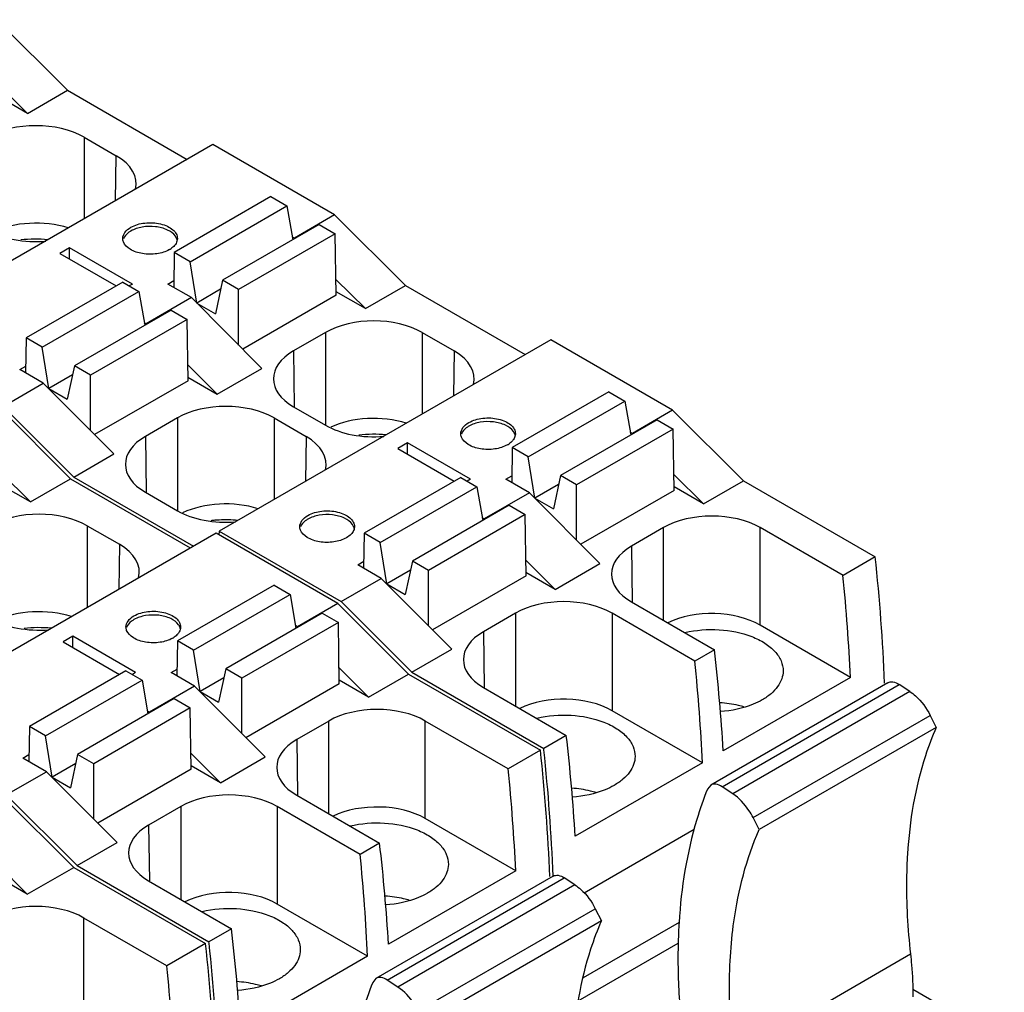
# Model space of a CAD drawing. Header units: inches. Extents: x 0 to 22, y 0 to 17.
# Tile 9 of 24: x 4.9 to 5.7, y 13 to 13.8. Entities that reach past the tile are written whole.
import ezdxf

# ---------------------------------------------------------------- set-up
doc = ezdxf.new("R2010")
doc.units = ezdxf.units.IN
doc.header["$LTSCALE"] = 1.21
doc.header["$MEASUREMENT"] = 0
doc.layers.get('0').update_dxf_attribs({"linetype": 'CONTINUOUS'})

msp = doc.modelspace()

# ---------------------------------------------------------------- linework, layer by layer
at = {"color": 7, "linetype": 'CONTINUOUS'}
for p, q in [((4.85132, 13.81532), (4.91251, 13.75427)), ((4.87791, 13.73429), (4.85239, 13.75962)), ((4.87791, 13.73429), (4.91251, 13.75427)), ((4.91251, 13.75427), (5.016, 13.69452)), ((4.87791, 13.73429), (4.85255, 13.74893)), ((4.92696, 13.71371), (4.95467, 13.6977)), ((4.92696, 13.71371), (4.92696, 13.64311)), ((5.03827, 13.70738), (4.75153, 13.54182)), ((5.14363, 13.64654), (5.03827, 13.70738)), ((4.95409, 13.65877), (4.95467, 13.6977)), ((5.08843, 13.66234), (5.00491, 13.61412)), ((5.08843, 13.66234), (5.10235, 13.6543)), ((5.01883, 13.60608), (5.10235, 13.6543)), ((5.10235, 13.6543), (5.10743, 13.62509)), ((5.14363, 13.64654), (5.10883, 13.62645)), ((5.14363, 13.64654), (5.20482, 13.5855)), ((5.13019, 13.63823), (5.04667, 13.59001)), ((5.13019, 13.63823), (5.1441, 13.63019)), ((5.1441, 13.63019), (5.06059, 13.58197)), ((5.10883, 13.62645), (5.10701, 13.6275)), ((5.14491, 13.57715), (5.1441, 13.63019)), ((4.91443, 13.61814), (4.90608, 13.61332)), ((4.96872, 13.58679), (4.91443, 13.61814)), ((4.91443, 13.60849), (4.91443, 13.61814)), ((4.90608, 13.61332), (4.9548, 13.58519)), ((5.00491, 13.61412), (5.00445, 13.58384)), ((5.01883, 13.60608), (5.00491, 13.61412)), ((5.0245, 13.57038), (5.01883, 13.60608)), ((5.17022, 13.56552), (5.1447, 13.59084)), ((4.96037, 13.5884), (4.87685, 13.54018)), ((4.96037, 13.5884), (4.97429, 13.58036)), ((4.96872, 13.58679), (4.96593, 13.58519)), ((4.99934, 13.58679), (5.00454, 13.5898)), ((5.01975, 13.57501), (4.99934, 13.58679)), ((5.04501, 13.58222), (5.0245, 13.57038)), ((5.04667, 13.59001), (5.04051, 13.56114)), ((5.06059, 13.58197), (5.04667, 13.59001)), ((5.06059, 13.53406), (5.06059, 13.58197)), ((5.17022, 13.56552), (5.20482, 13.5855)), ((5.20482, 13.5855), (5.30831, 13.52574)), ((4.89077, 13.53214), (4.97429, 13.58036)), ((4.97429, 13.58036), (4.97937, 13.55115)), ((5.01975, 13.57501), (4.98077, 13.55251)), ((5.01975, 13.57501), (5.08074, 13.51385)), ((5.14491, 13.57715), (5.06413, 13.53051)), ((5.17022, 13.56552), (5.14486, 13.58015)), ((5.0245, 13.57038), (5.04051, 13.56114)), ((5.00213, 13.56429), (4.91861, 13.51607)), ((5.01605, 13.55625), (4.93253, 13.50803)), ((5.00213, 13.56429), (5.01605, 13.55625)), ((5.01685, 13.50321), (5.01605, 13.55625)), ((4.97895, 13.55356), (4.98077, 13.55251)), ((4.87685, 13.54018), (4.87639, 13.5099)), ((4.89077, 13.53214), (4.87685, 13.54018)), ((5.13575, 13.54493), (5.10804, 13.52893)), ((5.13575, 13.54493), (5.13575, 13.46471)), ((5.21927, 13.54493), (5.24698, 13.52893)), ((5.21927, 13.54493), (5.21927, 13.47433)), ((4.89645, 13.49644), (4.89077, 13.53214)), ((5.33058, 13.5386), (5.04384, 13.37304)), ((5.43594, 13.47777), (5.33058, 13.5386)), ((5.10804, 13.52893), (5.10877, 13.48072)), ((5.24698, 13.52893), (5.24639, 13.48999)), ((4.87128, 13.51285), (4.87648, 13.51586)), ((4.91861, 13.51607), (4.91245, 13.4872)), ((4.93253, 13.50803), (4.91861, 13.51607)), ((5.04216, 13.49158), (5.01664, 13.5169)), ((5.04216, 13.49158), (5.08074, 13.51385)), ((4.89169, 13.50107), (4.87128, 13.51285)), ((4.91695, 13.50828), (4.89645, 13.49644)), ((4.93253, 13.46012), (4.93253, 13.50803)), ((5.0168, 13.50622), (5.04216, 13.49158)), ((4.85689, 13.48098), (4.89169, 13.50107)), ((4.89169, 13.50107), (4.95268, 13.43992)), ((5.01685, 13.50321), (4.93607, 13.45657)), ((4.89645, 13.49644), (4.91245, 13.4872)), ((5.38073, 13.49356), (5.29722, 13.44534)), ((5.38073, 13.49356), (5.39465, 13.48553)), ((4.91808, 13.41994), (4.85689, 13.48098)), ((5.10804, 13.48071), (5.13575, 13.46471)), ((5.31114, 13.4373), (5.39465, 13.48553)), ((5.39465, 13.48553), (5.39974, 13.45631)), ((4.85411, 13.47937), (4.9153, 13.41833)), ((5.43594, 13.47777), (5.40114, 13.45767)), ((5.43594, 13.47777), (5.49713, 13.41672)), ((5.0077, 13.47099), (4.97998, 13.45499)), ((5.0077, 13.47099), (5.0077, 13.39077)), ((5.09121, 13.47099), (5.11892, 13.45499)), ((5.09121, 13.47099), (5.09121, 13.40039)), ((5.42249, 13.46945), (5.33898, 13.42123)), ((5.42249, 13.46945), (5.43641, 13.46142)), ((4.97998, 13.45499), (4.98071, 13.40678)), ((5.11892, 13.45499), (5.11833, 13.41606)), ((5.43641, 13.46142), (5.3529, 13.41319)), ((5.40114, 13.45767), (5.39932, 13.45873)), ((5.43721, 13.40838), (5.43641, 13.46142)), ((5.20674, 13.44936), (5.19839, 13.44454)), ((5.26103, 13.41802), (5.20674, 13.44936)), ((5.20674, 13.43972), (5.20674, 13.44936)), ((4.91808, 13.41994), (4.95268, 13.43992)), ((5.19839, 13.44454), (5.24711, 13.41641)), ((5.29722, 13.44534), (5.29676, 13.41507)), ((5.31114, 13.4373), (5.29722, 13.44534)), ((5.31681, 13.4016), (5.31114, 13.4373)), ((4.88069, 13.39835), (4.85518, 13.42368)), ((4.91808, 13.41994), (5.02157, 13.36018)), ((5.29165, 13.41802), (5.29685, 13.42102)), ((5.33898, 13.42123), (5.33282, 13.39236)), ((5.3529, 13.41319), (5.33898, 13.42123)), ((5.46252, 13.39674), (5.43701, 13.42207)), ((4.88069, 13.39835), (4.85534, 13.41299)), ((4.88069, 13.39835), (4.9153, 13.41833)), ((4.9153, 13.41833), (5.01878, 13.35858)), ((5.25268, 13.41962), (5.16916, 13.3714)), ((5.18308, 13.36337), (5.2666, 13.41159)), ((5.25268, 13.41962), (5.2666, 13.41159)), ((5.26103, 13.41802), (5.25824, 13.41641)), ((5.2666, 13.41159), (5.27168, 13.38237)), ((5.31206, 13.40624), (5.29165, 13.41802)), ((5.33731, 13.41344), (5.31681, 13.4016)), ((5.3529, 13.36529), (5.3529, 13.41319)), ((5.46252, 13.39674), (5.49713, 13.41672)), ((5.49713, 13.41672), (5.61118, 13.35087)), ((4.97998, 13.40677), (5.0077, 13.39077)), ((5.31206, 13.40624), (5.27308, 13.38373)), ((5.31206, 13.40624), (5.37305, 13.34508)), ((5.43721, 13.40838), (5.35644, 13.36174)), ((5.46252, 13.39674), (5.43717, 13.41138)), ((5.29443, 13.39551), (5.21092, 13.34729)), ((5.29443, 13.39551), (5.30835, 13.38748)), ((5.31681, 13.4016), (5.33282, 13.39236)), ((5.30835, 13.38748), (5.22484, 13.33925)), ((5.30916, 13.33444), (5.30835, 13.38748)), ((4.92974, 13.37776), (4.95746, 13.36176)), ((4.92974, 13.37776), (4.92974, 13.30717)), ((5.27308, 13.38373), (5.27126, 13.38479)), ((5.04105, 13.37143), (4.75431, 13.20587)), ((5.14641, 13.3106), (5.04105, 13.37143)), ((5.04384, 13.37304), (5.04349, 13.37002)), ((5.04384, 13.37304), (5.1492, 13.31221)), ((5.16916, 13.3714), (5.1687, 13.34113)), ((5.18308, 13.36337), (5.16916, 13.3714)), ((5.42806, 13.37616), (5.40035, 13.36015)), ((5.42806, 13.29593), (5.42806, 13.37616)), ((5.58328, 13.33476), (5.51158, 13.37616)), ((5.51158, 13.29185), (5.51158, 13.37616)), ((4.95746, 13.36176), (4.95687, 13.32283)), ((5.18875, 13.32766), (5.18308, 13.36337)), ((5.40035, 13.36015), (5.40108, 13.31195)), ((5.16359, 13.34408), (5.16879, 13.34708)), ((5.184, 13.3323), (5.16359, 13.34408)), ((5.21092, 13.34729), (5.20476, 13.31842)), ((5.22484, 13.33925), (5.21092, 13.34729)), ((5.33446, 13.3228), (5.30895, 13.34813)), ((5.33446, 13.3228), (5.37305, 13.34508)), ((5.61118, 13.35087), (5.58328, 13.33476)), ((5.20926, 13.3395), (5.18875, 13.32766)), ((5.22484, 13.29135), (5.22484, 13.33925)), ((5.33446, 13.3228), (5.30911, 13.33744)), ((5.09121, 13.3264), (5.00769, 13.27817)), ((5.09121, 13.3264), (5.10513, 13.31836)), ((5.1492, 13.31221), (5.184, 13.3323)), ((5.184, 13.3323), (5.24499, 13.27114)), ((5.18875, 13.32766), (5.20476, 13.31842)), ((5.30916, 13.33444), (5.22838, 13.2878)), ((5.02161, 13.27014), (5.10513, 13.31836)), ((5.10513, 13.31836), (5.11021, 13.28914)), ((5.14641, 13.3106), (5.11162, 13.29051)), ((5.14641, 13.3106), (5.2076, 13.24955)), ((5.21039, 13.25116), (5.1492, 13.31221)), ((5.40035, 13.31194), (5.47205, 13.27054)), ((5.13297, 13.30228), (5.04945, 13.25406)), ((5.13297, 13.30228), (5.14689, 13.29425)), ((5.3, 13.30222), (5.27229, 13.28622)), ((5.3, 13.30222), (5.3, 13.22199)), ((5.45522, 13.26082), (5.38352, 13.30222)), ((5.38352, 13.30222), (5.38352, 13.21791)), ((5.14689, 13.29425), (5.06337, 13.24603)), ((5.14769, 13.24121), (5.14689, 13.29425)), ((5.11162, 13.29051), (5.10979, 13.29156)), ((5.27229, 13.28622), (5.27302, 13.23801)), ((5.58972, 13.24673), (5.51158, 13.29185)), ((4.91722, 13.2822), (4.90887, 13.27737)), ((4.90887, 13.27737), (4.95759, 13.24924)), ((4.9715, 13.25085), (4.91722, 13.2822)), ((4.91722, 13.27255), (4.91722, 13.2822)), ((5.00769, 13.27817), (5.00724, 13.2479)), ((5.02161, 13.27014), (5.00769, 13.27817)), ((5.02729, 13.23444), (5.02161, 13.27014)), ((5.21039, 13.25116), (5.24499, 13.27114)), ((5.47205, 13.27054), (5.45522, 13.26082)), ((4.96315, 13.25246), (4.87964, 13.20423)), ((4.96315, 13.25246), (4.97707, 13.24442)), ((4.9715, 13.25085), (4.96872, 13.24924)), ((5.00213, 13.25085), (5.00733, 13.25385)), ((5.02253, 13.23907), (5.00213, 13.25085)), ((5.04945, 13.25406), (5.04329, 13.2252)), ((5.06337, 13.24603), (5.04945, 13.25406)), ((5.173, 13.22957), (5.14748, 13.2549)), ((5.21039, 13.25116), (5.32444, 13.18531)), ((4.89356, 13.1962), (4.97707, 13.24442)), ((4.97707, 13.24442), (4.98215, 13.21521)), ((5.04779, 13.24627), (5.02729, 13.23444)), ((5.06337, 13.19812), (5.06337, 13.24603)), ((5.14769, 13.24121), (5.06691, 13.19457)), ((5.173, 13.22957), (5.14764, 13.24421)), ((5.173, 13.22957), (5.2076, 13.24955)), ((5.2076, 13.24955), (5.32165, 13.1837)), ((5.62204, 13.242), (5.46893, 13.1536)), ((5.58972, 13.24673), (5.47976, 13.18324)), ((5.02253, 13.23907), (4.98356, 13.21657)), ((5.02253, 13.23907), (5.08353, 13.17791)), ((5.02729, 13.23444), (5.04329, 13.2252)), ((5.27229, 13.238), (5.34399, 13.1966)), ((5.47866, 13.15218), (5.63177, 13.24059)), ((5.64102, 13.2345), (5.48791, 13.1461)), ((5.64102, 13.2345), (5.63177, 13.24059)), ((5.00491, 13.22835), (4.92139, 13.18012)), ((5.00491, 13.22835), (5.01883, 13.22031)), ((5.01883, 13.22031), (4.93531, 13.17209)), ((4.98356, 13.21657), (4.98173, 13.21762)), ((5.01963, 13.16727), (5.01883, 13.22031)), ((5.46167, 13.17279), (5.38352, 13.21791)), ((5.13854, 13.20899), (5.11083, 13.19299)), ((5.13854, 13.12877), (5.13854, 13.20899)), ((5.29375, 13.16759), (5.22205, 13.20899)), ((5.22205, 13.12468), (5.22205, 13.20899)), ((5.50549, 13.12548), (5.65861, 13.21389)), ((5.65861, 13.21389), (5.66387, 13.20347)), ((4.87964, 13.20423), (4.87918, 13.17396)), ((4.89356, 13.1962), (4.87964, 13.20423)), ((5.66387, 13.20347), (5.51076, 13.11507)), ((4.89923, 13.1605), (4.89356, 13.1962)), ((5.11083, 13.19299), (5.11155, 13.14478)), ((5.34399, 13.1966), (5.32444, 13.18531)), ((5.32165, 13.1837), (5.29375, 13.16759)), ((5.32458, 13.18396), (5.32444, 13.18531)), ((4.87407, 13.17691), (4.87927, 13.17991)), ((4.89447, 13.16513), (4.87407, 13.17691)), ((4.92139, 13.18012), (4.91523, 13.15126)), ((4.93531, 13.17209), (4.92139, 13.18012)), ((5.04494, 13.15563), (5.01942, 13.18096)), ((5.04494, 13.15563), (5.08353, 13.17791)), ((4.85967, 13.14504), (4.89447, 13.16513)), ((4.89447, 13.16513), (4.95547, 13.10397)), ((4.91973, 13.17233), (4.89923, 13.1605)), ((4.93531, 13.12418), (4.93531, 13.17209)), ((5.01963, 13.16727), (4.93885, 13.12063)), ((5.04494, 13.15563), (5.01959, 13.17027)), ((5.46167, 13.17279), (5.3517, 13.1093)), ((4.89923, 13.1605), (4.91523, 13.15126)), ((5.46893, 13.1536), (5.46607, 13.15014)), ((5.48791, 13.1461), (5.47866, 13.15218)), ((4.85679, 13.14349), (4.91798, 13.08244)), ((4.92086, 13.08399), (4.85967, 13.14504)), ((5.11083, 13.14477), (5.18252, 13.10337)), ((5.01048, 13.13505), (4.98277, 13.11905)), ((5.01048, 13.13505), (5.01048, 13.05483)), ((5.16569, 13.09365), (5.09399, 13.13505)), ((5.09399, 13.13505), (5.09399, 13.05074)), ((5.3002, 13.07956), (5.22205, 13.12468)), ((5.51076, 13.11507), (5.50549, 13.12548)), ((4.98277, 13.11905), (4.9835, 13.07084)), ((5.35932, 13.06051), (5.45448, 13.11546)), ((4.92086, 13.08399), (4.95547, 13.10397)), ((5.18252, 13.10337), (5.16569, 13.09365)), ((4.87781, 13.05925), (4.85227, 13.0846)), ((4.87781, 13.05925), (4.91798, 13.08244)), ((4.91798, 13.08244), (5.03203, 13.01659)), ((4.92086, 13.08399), (5.03491, 13.01814)), ((5.3002, 13.07956), (5.19024, 13.01607)), ((4.87781, 13.05925), (4.85243, 13.0739)), ((4.98277, 13.07083), (5.05447, 13.02943)), ((5.33252, 13.07484), (5.1794, 12.98643)), ((5.18914, 12.98501), (5.34225, 13.07342)), ((5.3515, 13.06733), (5.34225, 13.07342)), ((5.3515, 13.06733), (5.19838, 12.97893)), ((5.17214, 13.00562), (5.09399, 13.05074)), ((5.21597, 12.95832), (5.36908, 13.04672)), ((5.36908, 13.04672), (5.37435, 13.03631)), ((4.99856, 12.99727), (4.92686, 13.03867)), ((4.92686, 12.95436), (4.92686, 13.03867)), ((5.05447, 13.02943), (5.03491, 13.01814)), ((5.37435, 13.03631), (5.22123, 12.9479)), ((5.4415, 13.03475), (5.35867, 12.98692)), ((5.03203, 13.01659), (4.99856, 12.99727)), ((5.03505, 13.01686), (5.03491, 13.01814)), ((5.35414, 12.96693), (5.44078, 13.01696)), ((5.17214, 13.00562), (5.06218, 12.94213)), ((5.48851, 12.91918), (5.64163, 13.00758)), ((5.1794, 12.98643), (5.17654, 12.98297)), ((5.19838, 12.97893), (5.18914, 12.98501)), ((5.72278, 12.93125), (5.64368, 12.97692))]:
    msp.add_line(p, q, dxfattribs=at)
for centre, radius, start, end in [((4.88521, 13.51982), 0.10583, 84.29818, 97.01718), ((4.99049, 13.6343), 0.02051, 299.95651, 304.70896), ((5.17751, 13.35106), 0.10581, 84.30834, 97.01881), ((5.2828, 13.46552), 0.02051, 299.95651, 304.70896), ((5.04916, 13.27997), 0.10294, 95.10764, 97.05247), ((5.04934, 13.27796), 0.10496, 93.02624, 95.10601), ((5.04945, 13.27659), 0.10633, 84.33511, 93.04738), ((3.9882, 13.1759), 1.63238, 2.31458, 6.15328), ((4.88799, 13.18387), 0.10583, 84.29818, 97.01718), ((4.99328, 13.29835), 0.02051, 299.95651, 304.70896), ((3.69868, 13.00873), 1.63238, 2.31458, 6.15328), ((3.73498, 13.0128), 1.59879, 2.22039, 6.14561), ((3.4102, 12.84173), 1.63122, 2.2571, 6.15382), ((3.44535, 12.84563), 1.5989, 2.22251, 6.14791)]:
    msp.add_arc(centre, radius, start, end, dxfattribs=at)
for centre, major_axis, ratio, start_param, end_param in [((4.8852, 13.68959), (0.05906, 0), 0.577431, 0.785436, 2.356156), ((4.91291, 13.67359), (0.05906, 0), 0.577343, 6.139433, 7.068545), ((4.8852, 13.60529), (0.05906, 0), 0.577431, 1.074736, 2.254229), ((4.8852, 13.6576), (0.05906, 0), 0.577431, -2.356156, -1.425868), ((5.17751, 13.52082), (0.05906, 0), 0.577431, 0.785436, 2.356156), ((5.1498, 13.50482), (0.05906, 0), 0.577343, 2.356233, 3.926953), ((5.20522, 13.50482), (0.05906, 0), 0.577343, 6.139433, 7.068545), ((5.04945, 13.44688), (0.05906, 0), 0.577431, 0.785436, 2.356156), ((5.17751, 13.43651), (0.05906, 0), 0.577431, 1.074736, 2.254229), ((5.17751, 13.48882), (0.05906, 0), 0.577431, -2.356156, -1.425868), ((5.02175, 13.43088), (0.05906, 0), 0.577343, 2.356233, 3.926953), ((5.07716, 13.43088), (0.05906, 0), 0.577343, 6.139433, 7.068545), ((5.04945, 13.36257), (0.05906, 0), 0.577431, 1.074736, 2.254229), ((4.88799, 13.35365), (0.05906, 0), 0.577431, 0.785436, 2.356156), ((5.04945, 13.41488), (0.05906, 0), 0.577431, -2.356156, -1.425868), ((5.46982, 13.35204), (0.05906, 0), 0.577431, 0.785436, 2.356156), ((4.91569, 13.33765), (0.05906, 0), 0.577343, 6.139433, 7.068545), ((5.44211, 13.33605), (0.05906, 0), 0.577343, 2.356233, 3.926953), ((4.52328, 13.78359), (-0.74525, 1.31375), 0.582348, -2.288346, -2.220236), ((5.34176, 13.2781), (0.05906, 0), 0.577431, 0.785436, 2.356156), ((4.88799, 13.26935), (0.05906, 0), 0.577431, 1.074736, 2.254229), ((5.46982, 13.26774), (0.05906, 0), 0.577431, 0.785436, 2.270745), ((4.88799, 13.32165), (0.05906, 0), 0.577431, -2.356156, -1.425868), ((5.31405, 13.26211), (0.05906, 0), 0.577343, 2.356233, 3.926953), ((4.4145, 13.72078), (-0.76502, 1.30233), 0.572271, -2.297073, -2.228964), ((4.39523, 13.70965), (-0.74525, 1.31375), 0.582348, -2.288346, -2.220236), ((5.34176, 13.1938), (0.05906, 0), 0.577431, 0.785436, 2.270745), ((5.1803, 13.18488), (0.05906, 0), 0.577431, 0.785436, 2.356156), ((5.15259, 13.16888), (0.05906, 0), 0.577343, 2.356233, 3.926953), ((4.28644, 13.64685), (-0.76502, 1.30233), 0.572271, -2.297073, -2.228964), ((4.23376, 13.61643), (-0.74525, 1.31375), 0.582348, -2.288346, -2.220236), ((5.05224, 13.11094), (0.05906, 0), 0.577431, 0.785436, 2.356156), ((5.1803, 13.10057), (0.05906, 0), 0.577431, 7.068622, 8.553931), ((5.02453, 13.09494), (0.05906, 0), 0.577343, 2.356233, 3.926953), ((4.12498, 13.55362), (-0.76502, 1.30233), 0.572271, -2.297073, -2.228964), ((4.1057, 13.54249), (-0.74525, 1.31375), 0.582348, -2.288346, -2.220236), ((5.05224, 13.02663), (0.05906, 0), 0.577431, 7.068622, 8.553931), ((4.8851, 13.01455), (0.05906, 0), 0.577431, 0.785436, 2.356156), ((3.99692, 13.47968), (-0.76502, 1.30233), 0.572271, -2.297073, -2.228964), ((3.93857, 13.4461), (-0.74525, 1.31375), 0.582348, -2.288346, -2.220236)]:
    msp.add_ellipse(centre, major_axis=major_axis, ratio=ratio, start_param=start_param, end_param=end_param, dxfattribs=at)
for points, knots in [([(4.96041, 13.62617), (4.96041, 13.62801), (4.96202, 13.63212), (4.96537, 13.63469), (4.96733, 13.63582)], [0, 0, 0, 0, 0.449251, 1, 1, 1, 1]), ([(4.96733, 13.63582), (4.97098, 13.63793), (4.97972, 13.64029), (4.99076, 13.63973), (4.99887, 13.63703), (5.00362, 13.63414), (5.00683, 13.63049), (5.00765, 13.62754), (5.00765, 13.62617)], [0, 0, 0, 0, 0.269931, 0.561319, 0.695461, 0.813132, 0.912847, 1, 1, 1, 1]), ([(5.00589, 13.62814), (5.00421, 13.63049), (4.99861, 13.63435), (4.9885, 13.63685), (4.97748, 13.63659), (4.97034, 13.63434), (4.96733, 13.6326)], [0, 0, 0, 0, 0.209505, 0.469833, 0.74756, 1, 1, 1, 1]), ([(4.96733, 13.6326), (4.96657, 13.63217), (4.96398, 13.63046), (4.96176, 13.62798), (4.96096, 13.62589)], [0, 0, 0, 0, 0.28173, 1, 1, 1, 1]), ([(5.00748, 13.62459), (5.00742, 13.6249), (5.00708, 13.62616), (5.00646, 13.62733), (5.00589, 13.62814)], [0, 0, 0, 0, 0.240696, 1, 1, 1, 1]), ([(5.00765, 13.62617), (5.00765, 13.62573), (5.0075, 13.6239), (5.0067, 13.62215), (5.00589, 13.62101)], [0, 0, 0, 0, 0.240757, 1, 1, 1, 1]), ([(5.00073, 13.61653), (4.99744, 13.61463), (4.98958, 13.6123), (4.97771, 13.61246), (4.96725, 13.61566), (4.96198, 13.62056), (4.96096, 13.62325)], [0, 0, 0, 0, 0.260729, 0.545597, 0.803107, 1, 1, 1, 1]), ([(5.00589, 13.62101), (5.00566, 13.62068), (5.00459, 13.61933), (5.00326, 13.61819), (5.00217, 13.61744)], [0, 0, 0, 0, 0.234496, 1, 1, 1, 1]), ([(5.25964, 13.46704), (5.26329, 13.46915), (5.27203, 13.47152), (5.28307, 13.47096), (5.29118, 13.46826), (5.29592, 13.46536), (5.29914, 13.46171), (5.29996, 13.45876), (5.29996, 13.4574)], [0, 0, 0, 0, 0.269931, 0.561319, 0.695461, 0.813132, 0.912847, 1, 1, 1, 1]), ([(5.25272, 13.4574), (5.25272, 13.45924), (5.25433, 13.46335), (5.25768, 13.46592), (5.25964, 13.46704)], [0, 0, 0, 0, 0.449251, 1, 1, 1, 1]), ([(5.25964, 13.46383), (5.25888, 13.46339), (5.25629, 13.46169), (5.25407, 13.45921), (5.25327, 13.45712)], [0, 0, 0, 0, 0.28173, 1, 1, 1, 1]), ([(5.29819, 13.45936), (5.29652, 13.46172), (5.29091, 13.46558), (5.28081, 13.46808), (5.26979, 13.46782), (5.26265, 13.46557), (5.25964, 13.46383)], [0, 0, 0, 0, 0.209505, 0.469833, 0.74756, 1, 1, 1, 1]), ([(5.29304, 13.44776), (5.28974, 13.44585), (5.28189, 13.44353), (5.27001, 13.44369), (5.25956, 13.44689), (5.25429, 13.45179), (5.25327, 13.45448)], [0, 0, 0, 0, 0.260729, 0.545597, 0.803107, 1, 1, 1, 1]), ([(5.29979, 13.45582), (5.29973, 13.45612), (5.29939, 13.45738), (5.29877, 13.45856), (5.29819, 13.45936)], [0, 0, 0, 0, 0.240696, 1, 1, 1, 1]), ([(5.29996, 13.4574), (5.29996, 13.45696), (5.29981, 13.45512), (5.29901, 13.45337), (5.2982, 13.45223)], [0, 0, 0, 0, 0.240757, 1, 1, 1, 1]), ([(5.2982, 13.45223), (5.29797, 13.4519), (5.29689, 13.45055), (5.29556, 13.44942), (5.29448, 13.44866)], [0, 0, 0, 0, 0.234496, 1, 1, 1, 1]), ([(5.11352, 13.37703), (5.11352, 13.37887), (5.11513, 13.38298), (5.11849, 13.38555), (5.12044, 13.38668)], [0, 0, 0, 0, 0.449251, 1, 1, 1, 1]), ([(5.12044, 13.38668), (5.1241, 13.38879), (5.13283, 13.39115), (5.14388, 13.39059), (5.15199, 13.38789), (5.15673, 13.385), (5.15994, 13.38134), (5.16077, 13.37839), (5.16077, 13.37703)], [0, 0, 0, 0, 0.269931, 0.561319, 0.695461, 0.813132, 0.912847, 1, 1, 1, 1]), ([(5.159, 13.37899), (5.15733, 13.38135), (5.15172, 13.38521), (5.14161, 13.38771), (5.13059, 13.38745), (5.12346, 13.3852), (5.12044, 13.38346)], [0, 0, 0, 0, 0.209505, 0.469833, 0.74756, 1, 1, 1, 1]), ([(5.12044, 13.38346), (5.11968, 13.38302), (5.11709, 13.38132), (5.11487, 13.37884), (5.11408, 13.37675)], [0, 0, 0, 0, 0.28173, 1, 1, 1, 1]), ([(5.1606, 13.37545), (5.16053, 13.37575), (5.16019, 13.37701), (5.15957, 13.37819), (5.159, 13.37899)], [0, 0, 0, 0, 0.240696, 1, 1, 1, 1]), ([(5.15385, 13.36739), (5.15055, 13.36548), (5.1427, 13.36316), (5.13082, 13.36332), (5.12036, 13.36652), (5.1151, 13.37142), (5.11407, 13.37411)], [0, 0, 0, 0, 0.260729, 0.545597, 0.803107, 1, 1, 1, 1]), ([(5.15901, 13.37187), (5.1587, 13.37144), (5.15725, 13.36966), (5.15537, 13.36827), (5.15385, 13.36739)], [0, 0, 0, 0, 0.230496, 1, 1, 1, 1]), ([(5.16077, 13.37703), (5.16077, 13.37659), (5.16061, 13.37475), (5.15981, 13.373), (5.15901, 13.37187)], [0, 0, 0, 0, 0.240757, 1, 1, 1, 1]), ([(4.97011, 13.29988), (4.97377, 13.30199), (4.9825, 13.30435), (4.99355, 13.30379), (5.00166, 13.30109), (5.0064, 13.2982), (5.00961, 13.29454), (5.01044, 13.29159), (5.01044, 13.29023)], [0, 0, 0, 0, 0.269931, 0.561319, 0.695461, 0.813132, 0.912847, 1, 1, 1, 1]), ([(5.00867, 13.29219), (5.007, 13.29455), (5.00139, 13.29841), (4.99128, 13.30091), (4.98026, 13.30065), (4.97313, 13.2984), (4.97011, 13.29666)], [0, 0, 0, 0, 0.209505, 0.469833, 0.74756, 1, 1, 1, 1]), ([(4.96319, 13.29023), (4.96319, 13.29207), (4.9648, 13.29618), (4.96816, 13.29875), (4.97011, 13.29988)], [0, 0, 0, 0, 0.449251, 1, 1, 1, 1]), ([(4.97011, 13.29666), (4.96935, 13.29622), (4.96676, 13.29452), (4.96454, 13.29204), (4.96375, 13.28995)], [0, 0, 0, 0, 0.28173, 1, 1, 1, 1]), ([(5.00352, 13.28059), (5.00022, 13.27868), (4.99237, 13.27636), (4.98049, 13.27652), (4.97003, 13.27972), (4.96477, 13.28462), (4.96374, 13.28731)], [0, 0, 0, 0, 0.260729, 0.545597, 0.803107, 1, 1, 1, 1]), ([(5.00868, 13.28507), (5.00844, 13.28474), (5.00737, 13.28338), (5.00604, 13.28225), (5.00496, 13.2815)], [0, 0, 0, 0, 0.234496, 1, 1, 1, 1]), ([(5.01027, 13.28865), (5.0102, 13.28896), (5.00986, 13.29021), (5.00924, 13.29139), (5.00867, 13.29219)], [0, 0, 0, 0, 0.240696, 1, 1, 1, 1]), ([(5.01044, 13.29023), (5.01044, 13.28979), (5.01028, 13.28795), (5.00948, 13.2862), (5.00868, 13.28507)], [0, 0, 0, 0, 0.240757, 1, 1, 1, 1]), ([(5.44653, 13.28546), (5.4562, 13.28773), (5.47595, 13.28923), (5.49968, 13.28466), (5.51557, 13.27689), (5.52444, 13.26979), (5.53019, 13.26147), (5.53154, 13.2552), (5.53151, 13.25225)], [0, 0, 0, 0, 0.294539, 0.579237, 0.705262, 0.816117, 0.912585, 1, 1, 1, 1]), ([(5.53151, 13.25225), (5.53148, 13.24992), (5.53058, 13.24506), (5.52685, 13.2383), (5.52101, 13.23219), (5.51613, 13.22883), (5.51344, 13.22728)], [0, 0, 0, 0, 0.217716, 0.451027, 0.710676, 1, 1, 1, 1]), ([(5.62204, 13.242), (5.62335, 13.24276), (5.62703, 13.24318), (5.63019, 13.24163), (5.63177, 13.24059)], [0, 0, 0, 0, 0.443492, 1, 1, 1, 1]), ([(5.64102, 13.2345), (5.64278, 13.23334), (5.64994, 13.2277), (5.65546, 13.22012), (5.65861, 13.21389)], [0, 0, 0, 0, 0.23222, 1, 1, 1, 1]), ([(5.49788, 13.22107), (5.49621, 13.22157), (5.48929, 13.22341), (5.48216, 13.22443), (5.47675, 13.22479)], [0, 0, 0, 0, 0.242828, 1, 1, 1, 1]), ([(5.51344, 13.22728), (5.51094, 13.22584), (5.49958, 13.22037), (5.48697, 13.21779), (5.47731, 13.21711)], [0, 0, 0, 0, 0.230047, 1, 1, 1, 1]), ([(5.31847, 13.21152), (5.32814, 13.21379), (5.34789, 13.21529), (5.37162, 13.21072), (5.38751, 13.20295), (5.39638, 13.19585), (5.40214, 13.18753), (5.40348, 13.18126), (5.40345, 13.17831)], [0, 0, 0, 0, 0.294526, 0.579223, 0.705256, 0.816118, 0.912586, 1, 1, 1, 1]), ([(5.66387, 13.20347), (5.66033, 13.19544), (5.64704, 13.16026), (5.64084, 13.12265), (5.63904, 13.09393)], [0, 0, 0, 0, 0.23378, 1, 1, 1, 1]), ([(5.40345, 13.17831), (5.40343, 13.17598), (5.40252, 13.17112), (5.39879, 13.16436), (5.39295, 13.15825), (5.38807, 13.15489), (5.38538, 13.15334)], [0, 0, 0, 0, 0.217711, 0.451032, 0.710684, 1, 1, 1, 1]), ([(5.36982, 13.14713), (5.36816, 13.14763), (5.36123, 13.14947), (5.3541, 13.15049), (5.34869, 13.15085)], [0, 0, 0, 0, 0.242828, 1, 1, 1, 1]), ([(5.38538, 13.15334), (5.38288, 13.1519), (5.37152, 13.14643), (5.35891, 13.14385), (5.34925, 13.14317)], [0, 0, 0, 0, 0.230047, 1, 1, 1, 1]), ([(5.46607, 13.15014), (5.4626, 13.14155), (5.44961, 13.10429), (5.44338, 13.06486), (5.44149, 13.03476)], [0, 0, 0, 0, 0.234932, 1, 1, 1, 1]), ([(5.47866, 13.15218), (5.47708, 13.15322), (5.47392, 13.15477), (5.47024, 13.15436), (5.46893, 13.1536)], [0, 0, 0, 0, 0.556507, 1, 1, 1, 1]), ([(5.50549, 13.12548), (5.50441, 13.12762), (5.49985, 13.13546), (5.4935, 13.14242), (5.48791, 13.1461)], [0, 0, 0, 0, 0.263287, 1, 1, 1, 1]), ([(5.15701, 13.11829), (5.16667, 13.12056), (5.18643, 13.12206), (5.21016, 13.11749), (5.22605, 13.10972), (5.23491, 13.10262), (5.24067, 13.0943), (5.24202, 13.08803), (5.24198, 13.08508)], [0, 0, 0, 0, 0.294539, 0.579237, 0.705262, 0.816117, 0.912585, 1, 1, 1, 1]), ([(5.48593, 13.00552), (5.48656, 13.01555), (5.49024, 13.05289), (5.49968, 13.0899), (5.51076, 13.11507)], [0, 0, 0, 0, 0.267531, 1, 1, 1, 1]), ([(5.63904, 13.09393), (5.63861, 13.08701), (5.63751, 13.05821), (5.63914, 13.02933), (5.64163, 13.00758)], [0, 0, 0, 0, 0.240543, 1, 1, 1, 1]), ([(5.24198, 13.08508), (5.24196, 13.08275), (5.24106, 13.07789), (5.23733, 13.07113), (5.23148, 13.06502), (5.2266, 13.06166), (5.22392, 13.06011)], [0, 0, 0, 0, 0.217716, 0.451027, 0.710676, 1, 1, 1, 1]), ([(5.33252, 13.07484), (5.33382, 13.07559), (5.33751, 13.07601), (5.34067, 13.07446), (5.34225, 13.07342)], [0, 0, 0, 0, 0.443492, 1, 1, 1, 1]), ([(5.3515, 13.06733), (5.35326, 13.06617), (5.36042, 13.06053), (5.36593, 13.05295), (5.36908, 13.04672)], [0, 0, 0, 0, 0.23222, 1, 1, 1, 1]), ([(5.20836, 13.05391), (5.20669, 13.0544), (5.19977, 13.05624), (5.19264, 13.05727), (5.18723, 13.05762)], [0, 0, 0, 0, 0.242828, 1, 1, 1, 1]), ([(5.22392, 13.06011), (5.22141, 13.05867), (5.21006, 13.0532), (5.19744, 13.05063), (5.18779, 13.04994)], [0, 0, 0, 0, 0.230047, 1, 1, 1, 1]), ([(5.02895, 13.04435), (5.03861, 13.04662), (5.05837, 13.04812), (5.0821, 13.04355), (5.09799, 13.03578), (5.10685, 13.02868), (5.11261, 13.02036), (5.11396, 13.01409), (5.11393, 13.01114)], [0, 0, 0, 0, 0.294526, 0.579223, 0.705256, 0.816118, 0.912586, 1, 1, 1, 1]), ([(5.37435, 13.03631), (5.37081, 13.02827), (5.35752, 12.99309), (5.35132, 12.95548), (5.34952, 12.92676)], [0, 0, 0, 0, 0.23378, 1, 1, 1, 1]), ([(5.44149, 13.03476), (5.44115, 13.02927), (5.44013, 13.00667), (5.44063, 12.984), (5.44175, 12.9669)], [0, 0, 0, 0, 0.243095, 1, 1, 1, 1]), ([(5.11393, 13.01114), (5.1139, 13.00881), (5.113, 13.00395), (5.10927, 12.99719), (5.10342, 12.99108), (5.09855, 12.98772), (5.09586, 12.98617)], [0, 0, 0, 0, 0.217711, 0.451032, 0.710684, 1, 1, 1, 1]), ([(5.48851, 12.91918), (5.48767, 12.92661), (5.48496, 12.95529), (5.48459, 12.98423), (5.48593, 13.00552)], [0, 0, 0, 0, 0.259483, 1, 1, 1, 1]), ([(5.64163, 13.00758), (5.64199, 13.00442), (5.64323, 12.99206), (5.64381, 12.97963), (5.64381, 12.97039)], [0, 0, 0, 0, 0.256074, 1, 1, 1, 1]), ([(5.09586, 12.98617), (5.09336, 12.98473), (5.082, 12.97926), (5.06939, 12.97669), (5.05973, 12.97601)], [0, 0, 0, 0, 0.230047, 1, 1, 1, 1]), ([(5.18914, 12.98501), (5.18755, 12.98606), (5.1844, 12.9876), (5.18071, 12.98719), (5.1794, 12.98643)], [0, 0, 0, 0, 0.556507, 1, 1, 1, 1]), ([(5.0803, 12.97997), (5.07863, 12.98047), (5.07171, 12.9823), (5.06458, 12.98333), (5.05917, 12.98368)], [0, 0, 0, 0, 0.242828, 1, 1, 1, 1]), ([(5.17654, 12.98297), (5.17308, 12.97438), (5.16008, 12.93712), (5.15386, 12.8977), (5.15197, 12.8676)], [0, 0, 0, 0, 0.234932, 1, 1, 1, 1]), ([(5.21597, 12.95832), (5.21489, 12.96045), (5.21032, 12.96829), (5.20397, 12.97525), (5.19838, 12.97893)], [0, 0, 0, 0, 0.263287, 1, 1, 1, 1])]:
    msp.add_open_spline(points, degree=3, knots=knots, dxfattribs=at)
for points in [[(4.96096, 13.62325), (4.96061, 13.62418), (4.96041, 13.62518), (4.96041, 13.62617)], [(5.25327, 13.45448), (5.25292, 13.4554), (5.25272, 13.45641), (5.25272, 13.4574)], [(5.11407, 13.37411), (5.11372, 13.37503), (5.11352, 13.37604), (5.11352, 13.37703)], [(4.96374, 13.28731), (4.96339, 13.28824), (4.96319, 13.28924), (4.96319, 13.29023)]]:
    msp.add_open_spline(points, degree=3, dxfattribs=at)

doc.saveas('drawing.dxf')
